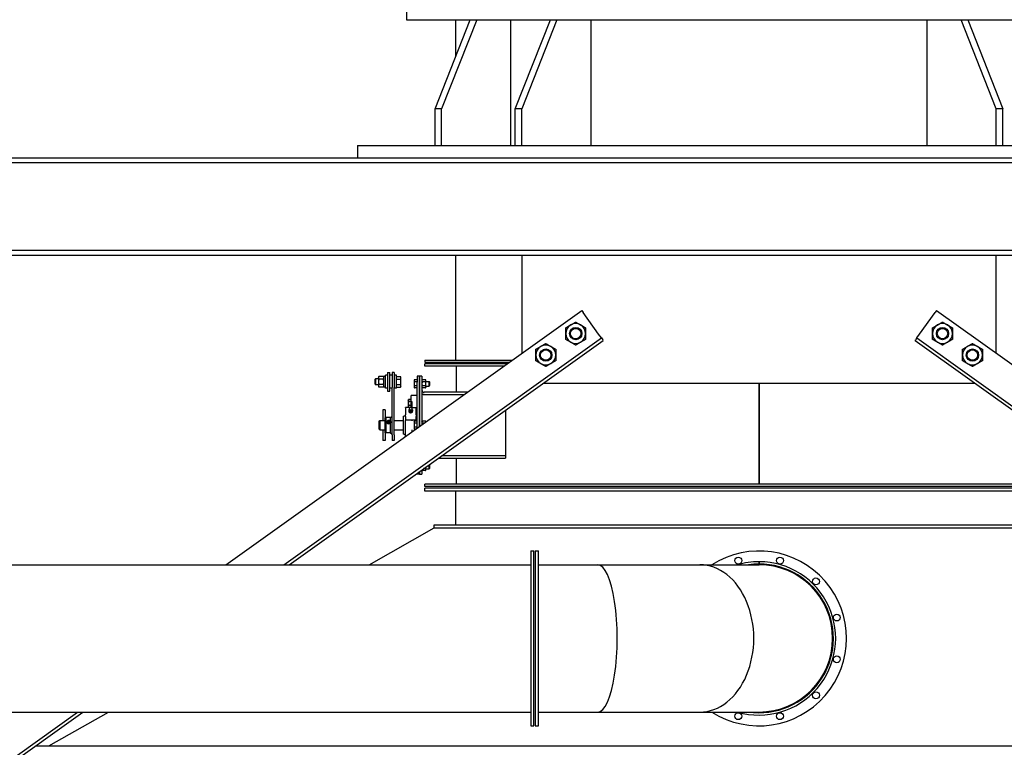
# Model space of a CAD drawing. Header units: inches. Extents: x 36 to 1719, y -84 to 1122.
# Tile 238 of 256: x 730 to 810, y 493 to 552. Entities that reach past the tile are written whole.
import ezdxf

# ---------------------------------------------------------------- set-up
doc = ezdxf.new("R2010")
doc.units = ezdxf.units.IN
doc.header["$LTSCALE"] = 48
doc.header["$MEASUREMENT"] = 0
doc.layers.add('Visible (ANSI)', color=7, linetype='Continuous', lineweight=30)

msp = doc.modelspace()

# ---------------------------------------------------------------- linework, layer by layer
at = {"layer": 'Visible (ANSI)'}
for p, q in [((761.22918, 553.02877), (761.22918, 552.27877)), ((761.22918, 552.27877), (766.42413, 552.27877)), ((763.55738, 545.02877), (766.42413, 552.27877)), ((766.95446, 552.27877), (764.08771, 545.02877)), ((765.22918, 552.27877), (765.22918, 549.25676)), ((766.42413, 552.27877), (773.49519, 552.27877)), ((769.73304, 542.02877), (769.73304, 552.27877)), ((770.09812, 545.02877), (772.96486, 552.27877)), ((773.49519, 552.27877), (770.62845, 545.02877)), ((773.49519, 552.27877), (806.46317, 552.27877)), ((776.27378, 542.02877), (776.27378, 552.27877)), ((803.68459, 542.02877), (803.68459, 552.27877)), ((806.46317, 552.27877), (813.53424, 552.27877)), ((809.32992, 545.02877), (806.46317, 552.27877)), ((806.9935, 552.27877), (809.86025, 545.02877)), ((764.08771, 545.02877), (763.55738, 545.02877)), ((763.55738, 542.02877), (763.55738, 545.02877)), ((764.08771, 542.02877), (764.08771, 545.02877)), ((770.62845, 545.02877), (770.09812, 545.02877)), ((770.09812, 542.02877), (770.09812, 545.02877)), ((770.62845, 542.02877), (770.62845, 545.02877)), ((809.86025, 545.02877), (809.32992, 545.02877)), ((809.32992, 542.02877), (809.32992, 545.02877)), ((809.86025, 542.02877), (809.86025, 545.02877)), ((757.22918, 542.02877), (757.22918, 541.02877)), ((757.22918, 542.02877), (763.55738, 542.02877)), ((763.55738, 542.02877), (770.62845, 542.02877)), ((770.62845, 542.02877), (809.32992, 542.02877)), ((809.32992, 542.02877), (816.40098, 542.02877)), ((702.01418, 541.02877), (877.94418, 541.02877)), ((702.01418, 540.62877), (877.94418, 540.62877)), ((702.01418, 533.49877), (877.94418, 533.49877)), ((702.01418, 533.09877), (877.94418, 533.09877)), ((765.22918, 533.09877), (765.22918, 524.54627)), ((770.63202, 533.09877), (770.63202, 525.09877)), ((809.32635, 525.09877), (809.32635, 533.09877)), ((746.47578, 507.85876), (775.5158, 528.58427)), ((775.5158, 528.58427), (775.62617, 528.42961)), ((776.89257, 526.65517), (775.62617, 528.42961)), ((803.06579, 526.65517), (804.33219, 528.42961)), ((804.44256, 528.58427), (804.33219, 528.42961)), ((804.44256, 528.58427), (869.64071, 482.05315)), ((751.20968, 507.85876), (777.11332, 526.34587)), ((751.64004, 507.85876), (777.25855, 526.14238)), ((777.11332, 526.34587), (776.89257, 526.65517)), ((777.11332, 526.34587), (777.22369, 526.19121)), ((777.25855, 526.14238), (777.22369, 526.19121)), ((802.69982, 526.14238), (802.73467, 526.19121)), ((802.69982, 526.14238), (867.89796, 479.61126)), ((802.84505, 526.34587), (802.73467, 526.19121)), ((802.84505, 526.34587), (803.06579, 526.65517)), ((802.84505, 526.34587), (868.04319, 479.81475)), ((762.72918, 524.54627), (762.72918, 524.35877)), ((762.72918, 524.54627), (769.85787, 524.54627)), ((762.72918, 524.35877), (769.59515, 524.35877)), ((762.72918, 524.04627), (762.72918, 524.23377)), ((769.42, 524.23377), (762.72918, 524.23377)), ((769.15728, 524.04627), (762.72918, 524.04627)), ((765.29168, 521.92127), (765.29168, 524.04627)), ((758.65618, 522.97212), (758.70195, 523.01931)), ((758.65618, 522.56649), (758.65618, 522.97212)), ((758.70195, 523.01931), (758.70195, 522.51931)), ((758.93718, 523.01931), (758.70195, 523.01931)), ((758.93718, 523.14431), (758.97027, 523.20161)), ((758.93718, 523.14431), (758.93718, 523.0946)), ((758.93718, 523.0946), (758.93718, 522.77037)), ((759.34169, 523.20232), (758.97068, 523.20232)), ((759.34169, 522.98687), (758.97068, 522.98687)), ((759.37518, 523.14431), (759.3421, 523.20161)), ((759.50018, 523.20381), (759.37518, 523.20381)), ((759.37518, 522.33481), (759.37518, 523.20381)), ((759.67718, 523.30081), (759.50018, 523.30081)), ((759.50018, 522.23781), (759.50018, 523.30081)), ((759.67718, 523.51931), (759.86468, 523.51931)), ((759.67718, 523.51931), (759.67718, 522.01931)), ((759.86468, 522.01931), (759.86468, 523.51931)), ((760.04168, 523.30081), (759.86468, 523.30081)), ((760.22918, 523.51931), (760.04168, 523.51931)), ((760.04168, 523.51931), (760.04168, 522.29467)), ((760.22918, 523.51931), (760.22918, 522.29467)), ((760.40618, 523.30081), (760.22918, 523.30081)), ((760.40618, 522.23781), (760.40618, 523.30081)), ((760.40618, 523.20232), (760.73669, 523.20232)), ((760.40618, 522.98687), (760.73669, 522.98687)), ((760.77018, 523.14431), (760.7371, 523.20161)), ((760.77018, 523.0946), (760.77018, 523.14431)), ((760.77018, 522.77037), (760.77018, 523.0946)), ((761.83618, 522.88977), (761.86128, 522.93324)), ((761.83618, 522.88977), (761.83618, 522.85213)), ((761.83618, 522.85213), (761.83618, 522.60877)), ((762.10418, 522.93324), (761.86128, 522.93324)), ((762.29168, 523.23377), (762.10418, 523.23377)), ((762.10418, 523.23377), (762.10418, 522.73377)), ((762.29168, 523.23377), (762.29168, 522.73377)), ((762.47918, 523.23377), (762.29168, 523.23377)), ((762.29168, 522.73377), (762.29168, 523.23377)), ((762.47918, 523.23377), (762.47918, 522.73377)), ((762.47918, 522.89027), (762.50432, 522.93382)), ((762.78304, 522.93382), (762.50432, 522.93382)), ((762.80818, 522.89027), (762.78304, 522.93382)), ((762.80818, 522.85256), (762.80818, 522.89027)), ((762.80818, 522.60877), (762.80818, 522.85256)), ((758.65618, 522.56649), (758.70195, 522.51931)), ((758.93718, 522.51931), (758.70195, 522.51931)), ((758.93718, 522.77037), (758.93718, 522.44508)), ((758.93718, 522.44508), (758.93718, 522.39431)), ((758.93718, 522.39431), (758.97027, 522.337)), ((759.34169, 522.55386), (758.97068, 522.55386)), ((759.34169, 522.3363), (758.97068, 522.3363)), ((759.37518, 522.39431), (759.3421, 522.337)), ((759.50018, 522.33481), (759.37518, 522.33481)), ((759.67718, 522.23781), (759.50018, 522.23781)), ((759.67718, 522.01931), (759.86468, 522.01931)), ((760.04168, 522.23781), (759.86468, 522.23781)), ((760.04168, 518.44271), (760.04168, 522.29467)), ((760.22918, 518.44271), (760.22918, 522.29467)), ((760.40618, 522.23781), (760.22918, 522.23781)), ((760.40618, 522.55386), (760.73669, 522.55386)), ((760.40618, 522.3363), (760.73669, 522.3363)), ((760.77018, 522.39431), (760.7371, 522.337)), ((760.77018, 522.44508), (760.77018, 522.77037)), ((760.77018, 522.39431), (760.77018, 522.44508)), ((761.83618, 522.60877), (761.83618, 522.36542)), ((761.83618, 522.36542), (761.83618, 522.32777)), ((761.83618, 522.32777), (761.86128, 522.2843)), ((762.10418, 522.77101), (761.86128, 522.77101)), ((762.10418, 522.44654), (761.86128, 522.44654)), ((762.10418, 522.2843), (761.86128, 522.2843)), ((762.10418, 519.01256), (762.10418, 522.73377)), ((762.29168, 519.14638), (762.29168, 522.73377)), ((762.29168, 522.73377), (762.29168, 519.14638)), ((762.47918, 522.73377), (762.47918, 519.28019)), ((762.47918, 522.32727), (762.50432, 522.28372)), ((762.78304, 522.7713), (762.50432, 522.7713)), ((762.78304, 522.44625), (762.50432, 522.44625)), ((762.78304, 522.28372), (762.50432, 522.28372)), ((762.80818, 522.32727), (762.78304, 522.28372)), ((762.80818, 522.79627), (763.06702, 522.79627)), ((762.80818, 522.36499), (762.80818, 522.60877)), ((762.80818, 522.42127), (763.06702, 522.42127)), ((762.80818, 522.32727), (762.80818, 522.36499)), ((763.10419, 522.75793), (763.06702, 522.79627)), ((763.06702, 522.42127), (763.06702, 522.79627)), ((763.10419, 522.45961), (763.06702, 522.42127)), ((763.10419, 522.75793), (763.10419, 522.45961)), ((772.37477, 522.65688), (807.5836, 522.65688)), ((789.97868, 514.42127), (789.97868, 522.65688)), ((789.97968, 522.65688), (789.97968, 514.42127)), ((761.3698, 521.28065), (761.39492, 521.32416)), ((761.3698, 521.28065), (761.3698, 521.24297)), ((761.3698, 521.24297), (761.3698, 520.9994)), ((761.57918, 521.32416), (761.39492, 521.32416)), ((761.57918, 521.32416), (761.57918, 521.16178)), ((761.57918, 521.25252), (761.60418, 521.25252)), ((762.10418, 521.64002), (761.60418, 521.64002)), ((761.60418, 521.19782), (761.60418, 521.64002)), ((761.60418, 521.19782), (761.60418, 521.16373)), ((762.66668, 521.73377), (762.47918, 521.73377)), ((766.17979, 521.92127), (762.66668, 521.92127)), ((762.66668, 521.73377), (765.91707, 521.73377)), ((759.47918, 520.48377), (759.29168, 520.48377)), ((759.29168, 520.48377), (759.29168, 519.60877)), ((759.47918, 520.48377), (759.47918, 519.8437)), ((761.50135, 520.66776), (761.13543, 520.66776)), ((761.13543, 520.63847), (761.13543, 520.66776)), ((761.13543, 520.63847), (761.13543, 520.07278)), ((761.3698, 520.9994), (761.3698, 520.75583)), ((761.3698, 520.75583), (761.3698, 520.71815)), ((761.3698, 520.71815), (761.39492, 520.67464)), ((761.57918, 521.16178), (761.39492, 521.16178)), ((761.57918, 520.83702), (761.39492, 520.83702)), ((761.51111, 520.67464), (761.39492, 520.67464)), ((761.49343, 520.66027), (761.46404, 520.62797)), ((761.57918, 521.16178), (761.57918, 520.83702)), ((761.57918, 520.83702), (761.57918, 520.68972)), ((761.57918, 520.74627), (761.60418, 520.74627)), ((761.60418, 520.68522), (761.60418, 521.16373)), ((761.60418, 521.16373), (761.65418, 521.16373)), ((761.65418, 520.66776), (761.63827, 520.66776)), ((761.64619, 520.66027), (761.67557, 520.62797)), ((761.65418, 521.16373), (761.65418, 520.6668)), ((761.65418, 520.6668), (762.10418, 520.6668)), ((762.00418, 520.66664), (762.10418, 520.66664)), ((762.00418, 520.66664), (762.00418, 520.63847)), ((762.00418, 520.07278), (762.00418, 520.63847)), ((769.30982, 520.46947), (769.30982, 516.73377)), ((758.97918, 519.54627), (759.04168, 519.60877)), ((759.04168, 519.60877), (759.04168, 518.85877)), ((759.04168, 519.60877), (759.47918, 519.60877)), ((759.47918, 519.8437), (759.53543, 519.85877)), ((759.47918, 518.62384), (759.47918, 519.8437)), ((759.53543, 519.85877), (759.53543, 518.60877)), ((759.91989, 519.85877), (759.53543, 519.85877)), ((759.91989, 519.85877), (760.04168, 519.95564)), ((759.91989, 519.48908), (759.91989, 519.85877)), ((760.22918, 519.60877), (760.97918, 519.60877)), ((760.97918, 518.49952), (760.97918, 519.96802)), ((761.13543, 519.93136), (761.13543, 520.07278)), ((761.13543, 519.93136), (761.13543, 519.60268)), ((761.13543, 518.32118), (761.13543, 519.60268)), ((761.65418, 519.64185), (761.18543, 519.64185)), ((761.43201, 520.30807), (761.43201, 520.37418)), ((761.56981, 520.25182), (761.56981, 520.31793)), ((762.00418, 519.64245), (761.65418, 519.64245)), ((761.65418, 519.64245), (761.65418, 519.60158)), ((761.7076, 520.30807), (761.7076, 520.37418)), ((762.10418, 520.17114), (762.00418, 520.17114)), ((762.00418, 520.07278), (762.00418, 519.93136)), ((762.00418, 519.64245), (762.00418, 519.93136)), ((762.00418, 519.60158), (762.00418, 519.64245)), ((762.00418, 519.60877), (762.10418, 519.60877)), ((762.00418, 519.60158), (762.00418, 519.55824)), ((789.97868, 519.60877), (789.97968, 519.60877)), ((758.97918, 518.92127), (758.97918, 519.54627)), ((758.97918, 518.92127), (759.04168, 518.85877)), ((759.04168, 518.85877), (759.47918, 518.85877)), ((759.29168, 518.85877), (759.29168, 517.98377)), ((759.70631, 519.5176), (759.76043, 519.54613)), ((759.70631, 519.46055), (759.70631, 519.5176)), ((759.76043, 519.51421), (759.70631, 519.48569)), ((759.76043, 519.43203), (759.70631, 519.46055)), ((759.76043, 519.54613), (759.76043, 519.51421)), ((759.76043, 519.54613), (759.81456, 519.5176)), ((759.81456, 519.48569), (759.76043, 519.51421)), ((759.81456, 519.46055), (759.76043, 519.43203)), ((759.81456, 519.5176), (759.81456, 519.46055)), ((759.91989, 518.60877), (759.91989, 519.48908)), ((760.22918, 518.85877), (760.97918, 518.85877)), ((761.65418, 518.86596), (761.65418, 518.6914)), ((761.83618, 519.51477), (761.86128, 519.55824)), ((761.83618, 519.51477), (761.83618, 519.47713)), ((761.83618, 519.47713), (761.83618, 519.23377)), ((761.83618, 519.23377), (761.83618, 518.99042)), ((761.83618, 518.99042), (761.83618, 518.95277)), ((761.83618, 518.95277), (761.86128, 518.9093)), ((762.10418, 519.55824), (761.86128, 519.55824)), ((762.10418, 519.39601), (761.86128, 519.39601)), ((762.10418, 519.07154), (761.86128, 519.07154)), ((761.9595, 518.9093), (761.86128, 518.9093)), ((762.47918, 519.51527), (762.50432, 519.55882)), ((762.78304, 519.55882), (762.50432, 519.55882)), ((762.64186, 519.3963), (762.50432, 519.3963)), ((762.80818, 519.51527), (762.78304, 519.55882)), ((762.80818, 519.515), (762.80818, 519.51527)), ((789.97968, 519.32752), (789.97868, 519.32752)), ((789.97868, 519.14002), (789.97968, 519.14002)), ((789.97868, 518.85877), (789.97968, 518.85877)), ((759.47918, 517.98377), (759.29168, 517.98377)), ((759.47918, 518.62384), (759.47918, 517.98377)), ((759.47918, 518.62384), (759.53543, 518.60877)), ((759.91989, 518.60877), (759.53543, 518.60877)), ((759.91989, 518.60877), (760.04168, 518.5119)), ((760.04168, 518.44271), (760.04168, 517.98377)), ((760.22918, 517.98377), (760.04168, 517.98377)), ((760.22918, 518.44271), (760.22918, 517.98377)), ((763.81274, 516.54627), (769.30982, 516.54627)), ((769.30982, 516.73377), (764.07546, 516.73377)), ((765.29168, 514.42127), (765.29168, 516.54627)), ((769.30982, 516.73377), (769.30982, 516.54627)), ((762.47918, 515.59452), (762.47918, 515.23377)), ((762.47918, 515.57727), (762.50432, 515.53372)), ((762.78304, 515.69625), (762.62171, 515.69625)), ((762.80818, 515.57727), (762.78304, 515.53372)), ((762.80818, 515.61499), (762.80818, 515.82933)), ((762.80818, 515.67127), (763.06702, 515.67127)), ((762.80818, 515.57727), (762.80818, 515.61499)), ((763.06702, 515.67127), (763.06702, 516.01406)), ((763.10419, 515.70961), (763.06702, 515.67127)), ((763.10419, 516.00793), (763.08548, 516.02723)), ((763.10419, 516.00793), (763.10419, 515.70961)), ((762.10418, 515.32689), (762.10418, 515.23377)), ((762.29168, 515.23377), (762.10418, 515.23377)), ((762.29168, 515.46071), (762.29168, 515.23377)), ((762.29168, 515.23377), (762.29168, 515.46071)), ((762.29168, 515.23377), (762.47918, 515.23377)), ((762.78304, 515.53372), (762.50432, 515.53372)), ((762.72918, 514.23377), (762.72918, 514.42127)), ((817.22918, 514.42127), (762.72918, 514.42127)), ((817.22918, 514.23377), (762.72918, 514.23377)), ((762.72918, 513.85877), (762.72918, 514.10877)), ((817.22918, 514.10877), (762.72918, 514.10877)), ((817.22918, 513.85877), (762.72918, 513.85877)), ((765.22918, 513.85877), (765.22918, 511.10877)), ((758.16666, 507.85876), (763.47918, 510.85877)), ((763.47918, 511.10877), (816.47918, 511.10877)), ((763.47918, 510.85877), (763.47918, 511.10877)), ((763.47918, 510.85877), (816.47918, 510.85877)), ((771.35418, 508.98377), (771.60418, 508.98377)), ((771.35418, 508.98377), (771.35418, 494.73377)), ((771.60418, 494.73377), (771.60418, 508.98377)), ((771.72918, 508.98377), (771.97918, 508.98377)), ((771.72918, 508.98377), (771.72918, 494.73377)), ((771.97918, 494.73377), (771.97918, 508.98377)), ((711.34068, 507.85876), (771.35418, 507.85876)), ((771.97918, 507.85877), (776.80227, 507.85877)), ((776.80227, 507.85877), (785.1561, 507.85877)), ((785.1561, 507.85877), (789.97918, 507.85877)), ((789.97818, 507.92127), (789.97818, 508.10877)), ((789.98018, 508.10877), (789.98018, 507.92127)), ((711.34068, 495.85877), (771.35418, 495.85877)), ((711.91517, 479.81475), (734.39562, 495.85877)), ((712.0604, 479.61126), (734.82598, 495.85877)), ((732.04689, 493.10877), (736.91668, 495.85877)), ((771.97918, 495.85877), (776.80227, 495.85877)), ((776.80227, 495.85877), (785.1561, 495.85877)), ((785.1561, 495.85877), (789.97918, 495.85877)), ((771.35418, 494.73377), (771.60418, 494.73377)), ((771.72918, 494.73377), (771.97918, 494.73377)), ((730.97275, 493.10877), (848.98561, 493.10877))]:
    msp.add_line(p, q, dxfattribs=at)
for centre, radius in [((775.021, 526.69544), 0.50016), ((775.021, 526.69544), 0.5), ((775.021, 526.69544), 0.42332), ((804.93736, 526.69544), 0.50016), ((804.93736, 526.69544), 0.5), ((804.93736, 526.69544), 0.42332), ((772.57911, 524.95269), 0.50016), ((772.57911, 524.95269), 0.5), ((772.57911, 524.95269), 0.42332), ((807.37926, 524.95269), 0.50016), ((807.37926, 524.95269), 0.5), ((807.37926, 524.95269), 0.42332), ((788.28068, 508.19766), 0.28125), ((791.67768, 508.19766), 0.28125), ((794.61957, 506.49916), 0.28125), ((796.31807, 503.55727), 0.28125), ((796.31807, 500.16027), 0.28125), ((794.61957, 497.21838), 0.28125), ((788.28068, 495.51988), 0.28125), ((791.67768, 495.51988), 0.28125)]:
    msp.add_circle(centre, radius, dxfattribs=at)
for centre, radius, start, end in [((775.021, 526.69544), 0.8125, 120, 180), ((775.021, 526.69544), 0.8125, 60, 120), ((775.021, 526.69544), 0.8125, 0, 60), ((804.93736, 526.69544), 0.8125, 120, 180), ((804.93736, 526.69544), 0.8125, 60, 120), ((804.93736, 526.69544), 0.8125, 0, 60), ((775.021, 526.69544), 0.8125, 180, 240), ((775.021, 526.69544), 0.8125, 300, 0), ((804.93736, 526.69544), 0.8125, 180, 240), ((804.93736, 526.69544), 0.8125, 300, 0), ((772.57911, 524.95269), 0.8125, 120, 180), ((772.57911, 524.95269), 0.8125, 60, 120), ((772.57911, 524.95269), 0.8125, 0, 60), ((775.021, 526.69544), 0.8125, 240, 300), ((804.93736, 526.69544), 0.8125, 240, 300), ((807.37926, 524.95269), 0.8125, 120, 180), ((807.37926, 524.95269), 0.8125, 60, 120), ((807.37926, 524.95269), 0.8125, 0, 60), ((772.57911, 524.95269), 0.8125, 180, 240), ((772.57911, 524.95269), 0.8125, 300, 0), ((807.37926, 524.95269), 0.8125, 180, 240), ((807.37926, 524.95269), 0.8125, 300, 0), ((772.57911, 524.95269), 0.8125, 240, 300), ((807.37926, 524.95269), 0.8125, 240, 300), ((762.66668, 522.10877), 0.1875, 180, 270), ((762.66668, 522.10877), 0.375, 240, 270), ((761.56981, 520.56316), 0.12795, 164.8655136, 234.9564643), ((761.56981, 520.56316), 0.12795, 305.0435357, 15.1344864), ((760.97918, 520.15552), 0.1875, 270, 326.4426902), ((760.97918, 518.31202), 0.1875, 33.5573098, 90), ((789.97918, 501.85877), 7.125, 237.3631025, 122.6368975), ((789.97918, 501.85877), 6.25, 90.0091673, 106.2602047), ((789.97918, 501.85877), 6.25, 253.7397953, 89.9908327), ((789.97918, 501.85877), 6.0625, 261.765721, 89.9905491), ((789.97918, 501.85877), 6.0625, 90.0094509, 98.234279), ((789.97918, 501.85877), 6, 270, 90), ((789.97918, 501.85877), 6, 270, 90)]:
    msp.add_arc(centre, radius, start, end, dxfattribs=at)
for centre, major_axis, ratio, start_param, end_param in [((761.56981, 520.35562), (-0.15625, 0), 0.70710678, 5.79224464, 9.91571863), ((761.56981, 520.57986), (0.12575, 0), 0.70710678, 2.5699821, 6.85479586), ((761.56981, 520.43914), (-0.1378, 0), 0.70710678, 5.64637727, 6.28318531), ((761.56981, 520.43914), (-0.1378, 0), 0.70710678, 0, 1.04719755), ((761.56981, 520.51078), (-0.10433, 0), 0.70710678, 0.78949219, 2.35210046), ((761.56981, 520.43914), (0.1378, 0), 0.70710678, 5.23598776, 6.28318531), ((761.56981, 520.43914), (0.1378, 0), 0.70710678, 0, 0.63680804), ((759.76043, 519.48621), (0.15625, 0), 0.91276355, 0.6410601, 2.50053255), ((761.56981, 520.33353), (-0.125, 0), 0.70710678, 0.50126686, 2.6403258), ((761.56981, 520.43914), (-0.1378, 0), 0.70710678, 1.04719755, 2.0943951), ((759.76043, 519.48621), (-0.15625, 0), 0.91276355, 5.6421252, 6.27312752), ((759.76043, 519.48621), (-0.15625, 0), 0.91276355, 0.6410601, 2.50053255), ((759.76043, 519.48621), (0.15625, 0), 0.91276355, 0.01005779, 0.6410601), ((776.80227, 501.85877), (0, 6), 0.26794919, 3.14159265, 6.28318531), ((776.80227, 501.85877), (0, 6), 0.26794919, 3.14159265, 6.28318531), ((785.1561, 501.85877), (0, 6), 0.73205081, 3.14159265, 6.28318531), ((785.1561, 501.85877), (0, 6), 0.73205081, 3.14159265, 6.28318531)]:
    msp.add_ellipse(centre, major_axis=major_axis, ratio=ratio, start_param=start_param, end_param=end_param, dxfattribs=at)
msp.add_ellipse((759.76043, 519.48908), major_axis=(0.1232, 0), ratio=0.91276355, dxfattribs=at)
for points, weights in [([(774.61475, 527.39909), (774.80329, 527.50794), (775.021, 527.63363)], [1, 1.0379548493, 1]), ([(775.021, 527.63363), (775.23871, 527.50794), (775.42725, 527.39909)], [1, 1.0379548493, 1]), ([(804.53111, 527.39909), (804.71966, 527.50794), (804.93736, 527.63363)], [1, 1.0379548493, 1]), ([(804.93736, 527.63363), (805.15507, 527.50794), (805.34361, 527.39909)], [1, 1.0379548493, 1]), ([(774.2085, 527.16454), (774.42621, 527.29023), (774.61475, 527.39909)], [1, 1.0379548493, 1]), ([(774.2085, 526.69544), (774.2085, 526.91315), (774.2085, 527.16454)], [1, 1.0379548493, 1]), ([(775.42725, 527.39909), (775.61579, 527.29023), (775.8335, 527.16454)], [1, 1.0379548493, 1]), ([(775.8335, 527.16454), (775.8335, 526.91315), (775.8335, 526.69544)], [1, 1.0379548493, 1]), ([(804.12486, 527.16454), (804.34257, 527.29023), (804.53111, 527.39909)], [1, 1.0379548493, 1]), ([(804.12486, 526.69544), (804.12486, 526.91315), (804.12486, 527.16454)], [1, 1.0379548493, 1]), ([(805.34361, 527.39909), (805.53216, 527.29023), (805.74986, 527.16454)], [1, 1.0379548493, 1]), ([(805.74986, 527.16454), (805.74986, 526.91315), (805.74986, 526.69544)], [1, 1.0379548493, 1]), ([(774.2085, 526.22634), (774.2085, 526.47773), (774.2085, 526.69544)], [1, 1.0379548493, 1]), ([(774.61475, 525.99179), (774.42621, 526.10065), (774.2085, 526.22634)], [1, 1.0379548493, 1]), ([(775.8335, 526.22634), (775.61579, 526.10065), (775.42725, 525.99179)], [1, 1.0379548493, 1]), ([(775.8335, 526.69544), (775.8335, 526.47773), (775.8335, 526.22634)], [1, 1.0379548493, 1]), ([(804.12486, 526.22634), (804.12486, 526.47773), (804.12486, 526.69544)], [1, 1.0379548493, 1]), ([(804.53111, 525.99179), (804.34257, 526.10065), (804.12486, 526.22634)], [1, 1.0379548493, 1]), ([(805.74986, 526.22634), (805.53216, 526.10065), (805.34361, 525.99179)], [1, 1.0379548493, 1]), ([(805.74986, 526.69544), (805.74986, 526.47773), (805.74986, 526.22634)], [1, 1.0379548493, 1]), ([(771.76661, 525.42179), (771.98432, 525.54748), (772.17286, 525.65634)], [1, 1.0379548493, 1]), ([(771.76661, 524.95269), (771.76661, 525.1704), (771.76661, 525.42179)], [1, 1.0379548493, 1]), ([(772.17286, 525.65634), (772.3614, 525.76519), (772.57911, 525.89089)], [1, 1.0379548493, 1]), ([(772.57911, 525.89089), (772.79682, 525.76519), (772.98536, 525.65634)], [1, 1.0379548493, 1]), ([(772.98536, 525.65634), (773.1739, 525.54748), (773.39161, 525.42179)], [1, 1.0379548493, 1]), ([(773.39161, 525.42179), (773.39161, 525.1704), (773.39161, 524.95269)], [1, 1.0379548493, 1]), ([(775.021, 525.75725), (774.80329, 525.88294), (774.61475, 525.99179)], [1, 1.0379548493, 1]), ([(775.42725, 525.99179), (775.23871, 525.88294), (775.021, 525.75725)], [1, 1.0379548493, 1]), ([(804.93736, 525.75725), (804.71966, 525.88294), (804.53111, 525.99179)], [1, 1.0379548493, 1]), ([(805.34361, 525.99179), (805.15507, 525.88294), (804.93736, 525.75725)], [1, 1.0379548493, 1]), ([(806.56676, 525.42179), (806.78446, 525.54748), (806.97301, 525.65634)], [1, 1.0379548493, 1]), ([(806.56676, 524.95269), (806.56676, 525.1704), (806.56676, 525.42179)], [1, 1.0379548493, 1]), ([(806.97301, 525.65634), (807.16155, 525.76519), (807.37926, 525.89089)], [1, 1.0379548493, 1]), ([(807.37926, 525.89089), (807.59696, 525.76519), (807.78551, 525.65634)], [1, 1.0379548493, 1]), ([(807.78551, 525.65634), (807.97405, 525.54748), (808.19176, 525.42179)], [1, 1.0379548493, 1]), ([(808.19176, 525.42179), (808.19176, 525.1704), (808.19176, 524.95269)], [1, 1.0379548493, 1]), ([(771.76661, 524.48359), (771.76661, 524.73498), (771.76661, 524.95269)], [1, 1.0379548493, 1]), ([(772.17286, 524.24905), (771.98432, 524.3579), (771.76661, 524.48359)], [1, 1.0379548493, 1]), ([(773.39161, 524.48359), (773.1739, 524.3579), (772.98536, 524.24905)], [1, 1.0379548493, 1]), ([(773.39161, 524.95269), (773.39161, 524.73498), (773.39161, 524.48359)], [1, 1.0379548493, 1]), ([(806.56676, 524.48359), (806.56676, 524.73498), (806.56676, 524.95269)], [1, 1.0379548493, 1]), ([(806.97301, 524.24905), (806.78446, 524.3579), (806.56676, 524.48359)], [1, 1.0379548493, 1]), ([(808.19176, 524.48359), (807.97405, 524.3579), (807.78551, 524.24905)], [1, 1.0379548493, 1]), ([(808.19176, 524.95269), (808.19176, 524.73498), (808.19176, 524.48359)], [1, 1.0379548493, 1]), ([(772.57911, 524.0145), (772.3614, 524.14019), (772.17286, 524.24905)], [1, 1.0379548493, 1]), ([(772.98536, 524.24905), (772.79682, 524.14019), (772.57911, 524.0145)], [1, 1.0379548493, 1]), ([(807.37926, 524.0145), (807.16155, 524.14019), (806.97301, 524.24905)], [1, 1.0379548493, 1]), ([(807.78551, 524.24905), (807.59696, 524.14019), (807.37926, 524.0145)], [1, 1.0379548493, 1]), ([(758.97068, 523.20232), (758.93718, 523.14459), (758.93718, 523.0946)], [1, 1.0379548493, 1]), ([(758.93718, 523.0946), (758.93718, 523.0446), (758.97068, 522.98687)], [1, 1.0379548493, 1]), ([(758.97068, 522.98687), (758.93718, 522.87085), (758.93718, 522.77037)], [1, 1.0379548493, 1]), ([(759.37518, 523.0946), (759.37518, 523.14459), (759.34169, 523.20232)], [1, 1.0379548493, 1]), ([(759.34169, 522.98687), (759.37518, 523.0446), (759.37518, 523.0946)], [1, 1.0379548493, 1]), ([(759.37518, 522.77037), (759.37518, 522.87085), (759.34169, 522.98687)], [1, 1.0379548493, 1]), ([(760.77018, 523.0946), (760.77018, 523.14459), (760.73669, 523.20232)], [1, 1.0379548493, 1]), ([(760.73669, 522.98687), (760.77018, 523.0446), (760.77018, 523.0946)], [1, 1.0379548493, 1]), ([(760.77018, 522.77037), (760.77018, 522.87085), (760.73669, 522.98687)], [1, 1.0379548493, 1]), ([(761.86128, 522.93324), (761.83618, 522.88977), (761.83618, 522.85213)], [1, 1.0379548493, 1]), ([(761.83618, 522.85213), (761.83618, 522.81448), (761.86128, 522.77101)], [1, 1.0379548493, 1]), ([(762.50432, 522.93382), (762.47918, 522.89027), (762.47918, 522.85256)], [1, 1.0379548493, 1]), ([(762.47918, 522.85256), (762.47918, 522.81484), (762.50432, 522.7713)], [1, 1.0379548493, 1]), ([(762.80818, 522.85256), (762.80818, 522.89027), (762.78304, 522.93382)], [1, 1.0379548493, 1]), ([(762.78304, 522.7713), (762.80818, 522.81484), (762.80818, 522.85256)], [1, 1.0379548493, 1]), ([(758.93718, 522.77037), (758.93718, 522.66989), (758.97068, 522.55386)], [1, 1.0379548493, 1]), ([(758.97068, 522.55386), (758.93718, 522.49557), (758.93718, 522.44508)], [1, 1.0379548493, 1]), ([(758.93718, 522.44508), (758.93718, 522.39459), (758.97068, 522.3363)], [1, 1.0379548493, 1]), ([(758.97068, 522.3363), (758.97047, 522.33665), (758.97027, 522.337)], [1, 1.00022313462, 1.00044364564]), ([(759.34169, 522.55386), (759.37518, 522.66989), (759.37518, 522.77037)], [1, 1.0379548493, 1]), ([(759.37518, 522.44508), (759.37518, 522.49557), (759.34169, 522.55386)], [1, 1.0379548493, 1]), ([(759.34169, 522.3363), (759.37518, 522.39459), (759.37518, 522.44508)], [1, 1.0379548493, 1]), ([(759.3421, 522.337), (759.34189, 522.33665), (759.34169, 522.3363)], [1.00044364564, 1.00022313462, 1]), ([(760.73669, 522.55386), (760.77018, 522.66989), (760.77018, 522.77037)], [1, 1.0379548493, 1]), ([(760.77018, 522.44508), (760.77018, 522.49557), (760.73669, 522.55386)], [1, 1.0379548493, 1]), ([(760.73669, 522.3363), (760.77018, 522.39459), (760.77018, 522.44508)], [1, 1.0379548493, 1]), ([(760.7371, 522.337), (760.73689, 522.33665), (760.73669, 522.3363)], [1.00044364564, 1.00022313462, 1]), ([(761.86128, 522.77101), (761.83618, 522.68407), (761.83618, 522.60877)], [1, 1.0379548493, 1]), ([(761.83618, 522.60877), (761.83618, 522.53348), (761.86128, 522.44654)], [1, 1.0379548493, 1]), ([(761.86128, 522.44654), (761.83618, 522.40307), (761.83618, 522.36542)], [1, 1.0379548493, 1]), ([(761.83618, 522.36542), (761.83618, 522.32777), (761.86128, 522.2843)], [1, 1.0379548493, 1]), ([(762.50432, 522.7713), (762.47918, 522.6842), (762.47918, 522.60877)], [1, 1.0379548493, 1]), ([(762.47918, 522.60877), (762.47918, 522.53334), (762.50432, 522.44625)], [1, 1.0379548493, 1]), ([(762.50432, 522.44625), (762.47918, 522.4027), (762.47918, 522.36499)], [1, 1.0379548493, 1]), ([(762.47918, 522.36499), (762.47918, 522.32727), (762.50432, 522.28372)], [1, 1.0379548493, 1]), ([(762.80818, 522.60877), (762.80818, 522.6842), (762.78304, 522.7713)], [1, 1.0379548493, 1]), ([(762.78304, 522.44625), (762.80818, 522.53334), (762.80818, 522.60877)], [1, 1.0379548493, 1]), ([(762.80818, 522.36499), (762.80818, 522.4027), (762.78304, 522.44625)], [1, 1.0379548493, 1]), ([(762.78304, 522.28372), (762.80818, 522.32727), (762.80818, 522.36499)], [1, 1.0379548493, 1]), ([(761.39492, 521.32416), (761.3698, 521.28065), (761.3698, 521.24297)], [1, 1.0379548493, 1]), ([(761.3698, 521.24297), (761.3698, 521.20529), (761.39492, 521.16178)], [1, 1.0379548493, 1]), ([(761.39492, 521.16178), (761.3698, 521.07476), (761.3698, 520.9994)], [1, 1.0379548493, 1]), ([(761.3698, 520.9994), (761.3698, 520.92404), (761.39492, 520.83702)], [1, 1.0379548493, 1]), ([(761.39492, 520.83702), (761.3698, 520.79351), (761.3698, 520.75583)], [1, 1.0379548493, 1]), ([(761.3698, 520.75583), (761.3698, 520.71815), (761.39492, 520.67464)], [1, 1.0379548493, 1]), ([(761.43201, 520.48669), (761.4452, 520.49518), (761.45735, 520.50211)], [1, 1.0132325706, 1.01723833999]), ([(761.43201, 520.43914), (761.43201, 520.46525), (761.43201, 520.48669)], [1, 1.0379548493, 1]), ([(761.43201, 520.37418), (761.43201, 520.41303), (761.43201, 520.43914)], [1, 1.0379548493, 1]), ([(761.68226, 520.50211), (761.69442, 520.49518), (761.7076, 520.48669)], [1.01723833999, 1.0132325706, 1]), ([(761.7076, 520.48669), (761.7076, 520.46525), (761.7076, 520.43914)], [1, 1.0379548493, 1]), ([(761.7076, 520.43914), (761.7076, 520.41303), (761.7076, 520.37418)], [1, 1.0379548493, 1]), ([(761.50091, 520.35476), (761.46893, 520.36781), (761.43201, 520.37418)], [1, 1.0379548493, 1]), ([(761.43201, 520.30807), (761.46893, 520.2843), (761.50091, 520.27124)], [1, 1.0379548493, 1]), ([(761.56981, 520.31793), (761.53288, 520.34171), (761.50091, 520.35476)], [1, 1.0379548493, 1]), ([(761.50091, 520.27124), (761.53288, 520.25819), (761.56981, 520.25182)], [1, 1.0379548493, 1]), ([(761.6387, 520.35476), (761.60673, 520.34171), (761.56981, 520.31793)], [1, 1.0379548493, 1]), ([(761.56981, 520.25182), (761.60673, 520.25819), (761.6387, 520.27124)], [1, 1.0379548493, 1]), ([(761.7076, 520.37418), (761.67068, 520.36781), (761.6387, 520.35476)], [1, 1.0379548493, 1]), ([(761.6387, 520.27124), (761.67068, 520.2843), (761.7076, 520.30807)], [1, 1.0379548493, 1]), ([(761.86128, 519.55824), (761.83618, 519.51477), (761.83618, 519.47713)], [1, 1.0379548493, 1]), ([(761.83618, 519.47713), (761.83618, 519.43948), (761.86128, 519.39601)], [1, 1.0379548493, 1]), ([(761.86128, 519.39601), (761.83618, 519.30907), (761.83618, 519.23377)], [1, 1.0379548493, 1]), ([(761.83618, 519.23377), (761.83618, 519.15848), (761.86128, 519.07154)], [1, 1.0379548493, 1]), ([(761.86128, 519.07154), (761.83618, 519.02807), (761.83618, 518.99042)], [1, 1.0379548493, 1]), ([(761.83618, 518.99042), (761.83618, 518.95277), (761.86128, 518.9093)], [1, 1.0379548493, 1]), ([(762.50432, 519.55882), (762.47918, 519.51527), (762.47918, 519.47756)], [1, 1.0379548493, 1]), ([(762.47918, 519.47756), (762.47918, 519.43984), (762.50432, 519.3963)], [1, 1.0379548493, 1]), ([(762.50432, 519.3963), (762.48674, 519.33539), (762.48154, 519.28187)], [1, 1.02624336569, 1.01619549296]), ([(762.80348, 519.51164), (762.79744, 519.53387), (762.78304, 519.55882)], [1.01866913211, 1.02139622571, 1]), ([(762.48071, 515.59562), (762.48526, 515.56675), (762.50432, 515.53372)], [1.0141780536, 1.0285209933, 1]), ([(762.78304, 515.69625), (762.80347, 515.76702), (762.80725, 515.82867)], [1, 1.03062467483, 1.01182901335]), ([(762.80818, 515.61499), (762.80818, 515.6527), (762.78304, 515.69625)], [1, 1.0379548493, 1]), ([(762.78304, 515.53372), (762.80818, 515.57727), (762.80818, 515.61499)], [1, 1.0379548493, 1])]:
    msp.add_rational_spline(points, weights, degree=2, dxfattribs=at)
for points, knots in [([(761.45965, 520.49806), (761.45954, 520.49787), (761.45944, 520.49771), (761.45894, 520.49694), (761.45871, 520.49665), (761.45871, 520.49665)], [4.596977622, 4.596977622, 4.596977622, 4.596977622, 4.618130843, 4.618130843, 4.708074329, 4.708074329, 4.708074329, 4.708074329]), ([(761.49343, 520.66027), (761.49889, 520.66627), (761.50561, 520.67154), (761.52104, 520.68034), (761.5298, 520.68383), (761.54836, 520.68862), (761.55817, 520.68992), (761.57786, 520.6902), (761.58773, 520.68918), (761.60657, 520.68491), (761.61553, 520.68166), (761.63163, 520.67318), (761.63878, 520.66795), (761.64516, 520.66138), (761.64568, 520.66083), (761.64619, 520.66027)], [4.76040076, 4.76040076, 4.76040076, 4.76040076, 5.08070478, 5.08070478, 5.40939886, 5.40939886, 5.73958342, 5.73958342, 6.06969198, 6.06969198, 6.39988392, 6.39988392, 6.72898369, 6.72898369, 6.75877231, 6.75877231, 6.75877231, 6.75877231]), ([(761.68091, 520.49665), (761.68091, 520.49665), (761.68067, 520.49694), (761.68017, 520.49771), (761.68007, 520.49787), (761.67996, 520.49806)], [0.527913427, 0.527913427, 0.527913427, 0.527913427, 0.617856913, 0.617856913, 0.639010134, 0.639010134, 0.639010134, 0.639010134]), ([(761.18543, 519.64185), (761.17946, 519.64185), (761.17245, 519.64079), (761.16122, 519.63731), (761.1551, 519.6342), (761.1462, 519.62752), (761.14198, 519.62269), (761.13697, 519.61361), (761.13543, 519.60769), (761.13543, 519.60268)], [0, 0, 0, 0, 0.045517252, 0.045517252, 0.093393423, 0.093393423, 0.144401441, 0.144401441, 0.198415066, 0.198415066, 0.198415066, 0.198415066]), ([(759.60418, 519.48908), (759.60418, 519.50707), (759.60814, 519.52578), (759.62111, 519.55307), (759.62761, 519.56284), (759.6352, 519.5715)], [1.802233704, 1.802233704, 1.802233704, 1.802233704, 1.952409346, 1.952409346, 2.046093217, 2.046093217, 2.046093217, 2.046093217]), ([(759.6352, 519.40092), (759.62761, 519.41083), (759.62111, 519.42179), (759.60814, 519.45153), (759.60418, 519.47109), (759.60418, 519.48908)], [1.558374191, 1.558374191, 1.558374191, 1.558374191, 1.652058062, 1.652058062, 1.802233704, 1.802233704, 1.802233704, 1.802233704]), ([(759.88566, 519.40092), (759.88108, 519.39494), (759.87612, 519.38934), (759.85709, 519.37058), (759.83958, 519.35852), (759.80111, 519.3424), (759.78014, 519.33835), (759.74072, 519.33835), (759.71976, 519.3424), (759.68129, 519.35852), (759.66377, 519.37058), (759.64475, 519.38934), (759.63978, 519.39494), (759.6352, 519.40092)], [0.844604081, 0.844604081, 0.844604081, 0.844604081, 0.901095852, 0.901095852, 1.051292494, 1.051292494, 1.201489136, 1.201489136, 1.351685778, 1.351685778, 1.50188242, 1.50188242, 1.558374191, 1.558374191, 1.558374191, 1.558374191]), ([(759.88566, 519.5715), (759.89325, 519.56284), (759.89976, 519.55307), (759.91273, 519.52578), (759.91668, 519.50707), (759.91668, 519.48908)], [2.759863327, 2.759863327, 2.759863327, 2.759863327, 2.853547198, 2.853547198, 3.00372284, 3.00372284, 3.00372284, 3.00372284]), ([(759.91668, 519.48908), (759.91668, 519.47109), (759.91273, 519.45153), (759.89976, 519.42179), (759.89325, 519.41083), (759.88566, 519.40092)], [0.600744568, 0.600744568, 0.600744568, 0.600744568, 0.75092021, 0.75092021, 0.844604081, 0.844604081, 0.844604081, 0.844604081])]:
    msp.add_open_spline(points, degree=3, knots=knots, dxfattribs=at)

doc.saveas('drawing.dxf')
